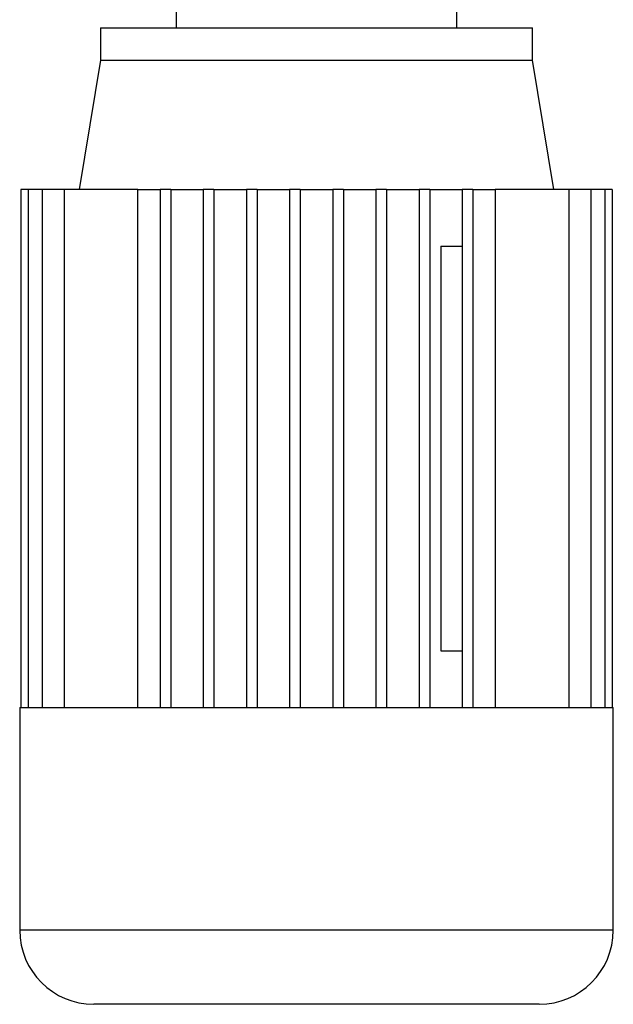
# Model space of a CAD drawing. Header units: millimetres. Extents: x 0 to 420, y 0 to 297.
# Tile 15 of 22: x 212 to 224, y 202 to 222. Entities that reach past the tile are written whole.
import ezdxf

# ---------------------------------------------------------------- set-up
doc = ezdxf.new("R2010")
doc.units = ezdxf.units.MM

msp = doc.modelspace()

# ---------------------------------------------------------------- linework, layer by layer
at = {"color": 7, "linetype": 'Continuous', "lineweight": 25}
for p, q in [((215.4888, 221.9973), (215.4888, 221.6783)), ((221.0176, 221.6783), (221.0176, 221.9973)), ((214.0003, 221.6783), (214.0003, 221.0404)), ((214.0003, 221.6783), (222.5061, 221.6783)), ((222.5061, 221.0404), (222.5061, 221.6783)), ((214.0003, 221.0404), (213.575, 218.4887)), ((214.0003, 221.0404), (222.5061, 221.0404)), ((222.9314, 218.4887), (222.5061, 221.0404)), ((212.4297, 218.4887), (212.4297, 208.2817)), ((212.5711, 218.4887), (212.4297, 218.4887)), ((212.8485, 218.4887), (212.5711, 218.4887)), ((212.5711, 218.4887), (212.5711, 208.2817)), ((212.8485, 218.4887), (212.8485, 208.2817)), ((213.2844, 218.4887), (212.8485, 218.4887)), ((214.7349, 218.4887), (213.2844, 218.4887)), ((213.2844, 218.4887), (213.2844, 208.2817)), ((214.7349, 218.4887), (215.1698, 218.4887)), ((214.7349, 208.2817), (214.7349, 218.4887)), ((215.3825, 218.4887), (215.1698, 218.4887)), ((215.1698, 218.4887), (215.1698, 208.2817)), ((215.3825, 218.4887), (215.3825, 208.2817)), ((215.3825, 218.4887), (216.0204, 218.4887)), ((216.0204, 218.4887), (216.0204, 208.2817)), ((216.2331, 218.4887), (216.0204, 218.4887)), ((216.2331, 218.4887), (216.2331, 208.2817)), ((216.2331, 218.4887), (216.871, 218.4887)), ((217.0836, 218.4887), (216.871, 218.4887)), ((216.871, 218.4887), (216.871, 208.2817)), ((217.0836, 218.4887), (217.0836, 208.2817)), ((217.0836, 218.4887), (217.7216, 218.4887)), ((217.9342, 218.4887), (217.7216, 218.4887)), ((217.7216, 218.4887), (217.7216, 208.2817)), ((217.9342, 218.4887), (217.9342, 208.2817)), ((217.9342, 218.4887), (218.5721, 218.4887)), ((218.5721, 218.4887), (218.5721, 208.2817)), ((218.7848, 218.4887), (218.5721, 218.4887)), ((218.7848, 218.4887), (218.7848, 208.2817)), ((218.7848, 218.4887), (219.4227, 218.4887)), ((219.4227, 218.4887), (219.4227, 208.2817)), ((219.6354, 218.4887), (219.4227, 218.4887)), ((219.6354, 218.4887), (219.6354, 208.2817)), ((219.6354, 218.4887), (220.2733, 218.4887)), ((220.2733, 218.4887), (220.2733, 208.2817)), ((220.4859, 218.4887), (220.2733, 218.4887)), ((220.4859, 218.4887), (220.4859, 208.2817)), ((220.4859, 218.4887), (221.1239, 218.4887)), ((221.1239, 218.4887), (221.1239, 208.2817)), ((221.3365, 218.4887), (221.1239, 218.4887)), ((221.3365, 218.4887), (221.3365, 208.2817)), ((221.3365, 218.4887), (221.7715, 218.4887)), ((221.7715, 218.4887), (221.7715, 208.2817)), ((223.222, 218.4887), (221.7715, 218.4887)), ((223.222, 218.4887), (223.222, 208.2817)), ((223.6579, 218.4887), (223.222, 218.4887)), ((223.6579, 218.4887), (223.6579, 208.2817)), ((223.9352, 218.4887), (223.6579, 218.4887)), ((223.9352, 218.4887), (223.9352, 208.2817)), ((224.0767, 218.4887), (223.9352, 218.4887)), ((224.0767, 218.4887), (224.0767, 208.2817)), ((220.7003, 217.3723), (220.7003, 209.3981)), ((220.7003, 217.3723), (221.1239, 217.3723)), ((220.7003, 209.3981), (221.1239, 209.3981)), ((212.4054, 208.2817), (212.4054, 203.8959)), ((212.4054, 208.2817), (212.4297, 208.2817)), ((212.4297, 208.2817), (212.5711, 208.2817)), ((212.5711, 208.2817), (212.8485, 208.2817)), ((212.8485, 208.2817), (213.2844, 208.2817)), ((213.2844, 208.2817), (215.1698, 208.2817)), ((215.1698, 208.2817), (216.0204, 208.2817)), ((216.0204, 208.2817), (216.871, 208.2817)), ((216.871, 208.2817), (217.7216, 208.2817)), ((217.7216, 208.2817), (218.7848, 208.2817)), ((218.7848, 208.2817), (219.6354, 208.2817)), ((219.6354, 208.2817), (220.4859, 208.2817)), ((220.4859, 208.2817), (221.3365, 208.2817)), ((221.3365, 208.2817), (223.222, 208.2817)), ((223.222, 208.2817), (223.6579, 208.2817)), ((223.6579, 208.2817), (223.9352, 208.2817)), ((223.9352, 208.2817), (224.0767, 208.2817)), ((224.0767, 208.2817), (224.1009, 208.2817)), ((224.1009, 203.8959), (224.1009, 208.2817)), ((224.1009, 203.8959), (212.4054, 203.8959)), ((222.639, 202.434), (213.8674, 202.434))]:
    msp.add_line(p, q, dxfattribs=at)
for centre, start, end in [((213.8674, 203.8959), 180, 270), ((222.639, 203.8959), 270, 0)]:
    msp.add_arc(centre, 1.4619, start, end, dxfattribs=at)

doc.saveas('drawing.dxf')
